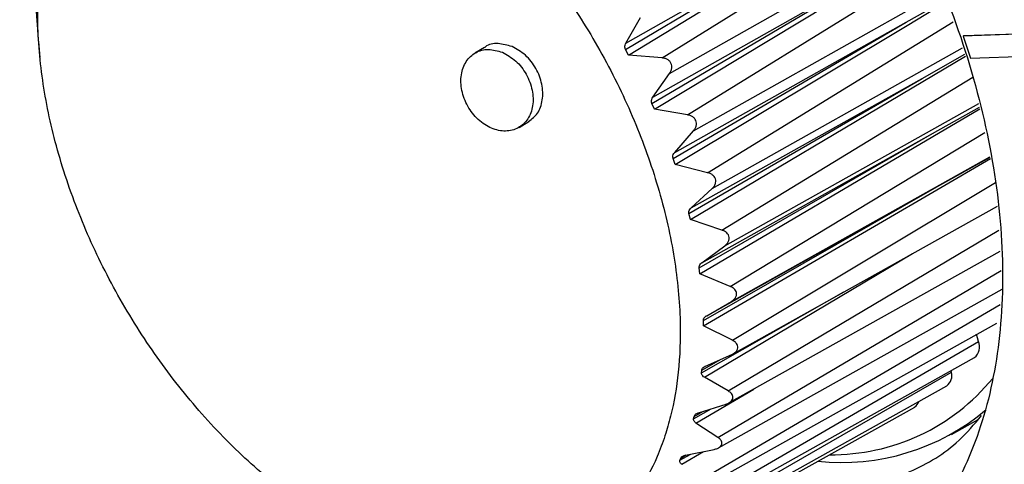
# Model space of a CAD drawing. Header units: millimetres. Extents: x -0.201 to 0.721, y -0.195 to 0.483.
# Tile 123 of 188: x 0.505 to 0.526, y -0.021 to -0.012. Entities that reach past the tile are written whole.
import ezdxf

# ---------------------------------------------------------------- set-up
doc = ezdxf.new("R2010")
doc.units = ezdxf.units.MM

msp = doc.modelspace()

# ---------------------------------------------------------------- linework, layer by layer
at = {"color": 7, "linetype": 'Continuous', "lineweight": 25}
for p, q in [((0.518616, -0.012498), (0.52365, -0.009367)), ((0.517855, -0.012321), (0.522698, -0.009447)), ((0.517863, -0.012189), (0.522698, -0.009447)), ((0.518772, -0.01282), (0.523925, -0.009912)), ((0.518403, -0.013445), (0.523255, -0.010589)), ((0.518423, -0.013315), (0.523255, -0.010589)), ((0.519147, -0.013685), (0.524242, -0.010537)), ((0.519273, -0.014014), (0.524458, -0.0111)), ((0.523705, -0.011755), (0.524525, -0.011289)), ((0.505549, -0.011351), (0.50559, -0.011898)), ((0.517863, -0.012189), (0.518163, -0.011657)), ((0.518846, -0.014592), (0.523705, -0.011755)), ((0.518879, -0.014467), (0.523705, -0.011755)), ((0.519566, -0.014889), (0.524688, -0.011746)), ((0.5056, -0.012032), (0.505605, -0.012091)), ((0.526875, -0.011974), (0.524896, -0.012043)), ((0.524896, -0.012043), (0.524903, -0.012039)), ((0.524896, -0.012043), (0.525046, -0.012504)), ((0.526881, -0.01197), (0.524903, -0.012039)), ((0.50561, -0.012155), (0.505611, -0.012161)), ((0.505611, -0.012161), (0.505642, -0.012488)), ((0.514915, -0.012278), (0.514713, -0.012398)), ((0.51966, -0.015218), (0.524883, -0.012291)), ((0.517919, -0.012441), (0.517855, -0.012321)), ((0.518616, -0.012498), (0.517919, -0.012441)), ((0.524041, -0.012924), (0.524929, -0.012422)), ((0.525046, -0.012504), (0.527024, -0.012435)), ((0.518423, -0.013315), (0.518772, -0.01282)), ((0.519177, -0.015741), (0.524041, -0.012924)), ((0.519222, -0.015624), (0.524041, -0.012924)), ((0.519865, -0.016087), (0.525099, -0.012899)), ((0.518456, -0.013568), (0.518403, -0.013445)), ((0.519924, -0.016411), (0.52522, -0.013449)), ((0.524255, -0.014075), (0.525235, -0.013524)), ((0.519147, -0.013685), (0.518456, -0.013568)), ((0.515634, -0.013945), (0.515836, -0.013824)), ((0.518879, -0.014467), (0.519273, -0.014014)), ((0.519388, -0.016874), (0.524255, -0.014075)), ((0.519445, -0.016765), (0.524255, -0.014075)), ((0.520037, -0.017258), (0.525346, -0.014051)), ((0.520062, -0.017571), (0.525453, -0.014558)), ((0.524346, -0.015187), (0.525455, -0.014567)), ((0.518888, -0.014716), (0.518846, -0.014592)), ((0.519566, -0.014889), (0.518888, -0.014716)), ((0.519478, -0.017968), (0.524346, -0.015187)), ((0.519547, -0.017869), (0.524346, -0.015187)), ((0.520081, -0.018382), (0.525566, -0.015095)), ((0.519222, -0.015624), (0.51966, -0.015218)), ((0.520097, -0.018665), (0.52561, -0.015584)), ((0.519205, -0.015865), (0.519177, -0.015741)), ((0.519865, -0.016087), (0.519205, -0.015865)), ((0.519995, -0.019438), (0.525639, -0.016084)), ((0.519445, -0.016765), (0.519924, -0.016411)), ((0.519499, -0.019153), (0.523836, -0.016576)), ((0.520008, -0.019688), (0.525664, -0.016527)), ((0.519404, -0.016994), (0.519388, -0.016874)), ((0.520037, -0.017258), (0.519404, -0.016994)), ((0.51978, -0.020408), (0.525686, -0.016926)), ((0.519438, -0.01906), (0.522409, -0.017373)), ((0.519791, -0.020624), (0.525708, -0.017317)), ((0.519442, -0.021273), (0.525664, -0.017635)), ((0.519547, -0.017869), (0.520062, -0.017571)), ((0.51945, -0.021456), (0.525595, -0.018022)), ((0.51948, -0.018084), (0.519478, -0.017968)), ((0.520081, -0.018382), (0.51948, -0.018084)), ((0.525213, -0.018407), (0.525175, -0.018257)), ((0.518985, -0.02202), (0.525213, -0.018407)), ((0.519523, -0.018918), (0.52007, -0.018678)), ((0.518991, -0.022171), (0.525128, -0.018741)), ((0.519443, -0.019005), (0.519846, -0.018777)), ((0.518418, -0.022634), (0.524649, -0.019045)), ((0.519438, -0.01906), (0.519443, -0.019005)), ((0.524649, -0.019045), (0.524644, -0.019012)), ((0.519995, -0.019438), (0.519499, -0.019153)), ((0.518421, -0.022755), (0.524554, -0.019328)), ((0.519323, -0.020107), (0.520527, -0.019397)), ((0.517753, -0.023198), (0.523883, -0.019772)), ((0.519273, -0.020016), (0.519639, -0.01981)), ((0.519285, -0.019967), (0.519468, -0.019863)), ((0.519375, -0.019892), (0.519949, -0.019713)), ((0.519273, -0.020016), (0.519285, -0.019967)), ((0.51978, -0.020408), (0.519323, -0.020107)), ((0.524651, -0.020344), (0.525207, -0.020029)), ((0.519026, -0.020966), (0.519481, -0.020699)), ((0.519106, -0.020775), (0.5197, -0.020655)), ((0.518988, -0.020879), (0.519212, -0.020753)), ((0.518988, -0.020879), (0.519006, -0.020835)), ((0.519006, -0.020835), (0.519118, -0.020772))]:
    msp.add_line(p, q, dxfattribs=at)
at = {"color": 7, "linetype": 'Continuous', "lineweight": 25, "flags": 128}
for points in [[(0.517919, -0.012441), (0.522731, -0.009509), (0.523487, -0.009047)], [(0.518456, -0.013568), (0.523282, -0.010652), (0.524062, -0.010181)], [(0.518888, -0.014716), (0.523726, -0.011819), (0.52454, -0.011331)], [(0.519205, -0.015865), (0.524055, -0.012987), (0.524943, -0.01246)], [(0.519404, -0.016994), (0.524264, -0.014136), (0.525243, -0.01356)], [(0.51948, -0.018084), (0.524347, -0.015246), (0.525461, -0.014597)]]:
    msp.add_lwpolyline(points, dxfattribs=at)
at = {"color": 7, "linetype": 'Continuous', "lineweight": 25}
for centre, radius, start, end in [((0.524957, -0.01852), 0.0002800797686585, 307.69863, 23.804821), ((0.524396, -0.019117), 0.0002633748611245, 306.786023, 15.87707), ((0.522157, -0.01644), 0.0043263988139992, 269.308205, 320.793797), ((0.52378, -0.019604), 0.0001970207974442, 301.25163, 345.278362), ((0.522358, -0.016245), 0.0046831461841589, 263.911252, 310.122749)]:
    msp.add_arc(centre, radius, start, end, dxfattribs=at)
for points, knots in [([(0.5878374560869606, -0.0222972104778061), (0.5830372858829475, -0.02068869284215), (0.5758342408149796, -0.0182749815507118), (0.5665514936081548, -0.0147260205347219), (0.5591940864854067, -0.0117460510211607), (0.5514992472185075, -0.0084011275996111), (0.5435076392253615, -0.0046591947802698), (0.5357212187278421, -0.0007346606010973), (0.5277321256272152, 0.003595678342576), (0.5195978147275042, 0.0083589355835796), (0.511381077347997, 0.0135935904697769), (0.503463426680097, 0.019038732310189), (0.4984775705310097, 0.0228430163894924), (0.4959829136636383, 0.0247464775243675)], [0, 0, 0, 0, 0.1362764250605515, 0.2044938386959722, 0.2728141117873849, 0.3562397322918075, 0.4397506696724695, 0.5235200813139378, 0.6073763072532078, 0.7051890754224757, 0.8031391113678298, 0.9015012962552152, 1, 1, 1, 1]), ([(0.5166205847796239, -0.0018957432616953), (0.5172338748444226, -0.0022501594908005), (0.5184604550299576, -0.0029589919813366), (0.5202152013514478, -0.004501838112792), (0.521821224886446, -0.0063254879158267), (0.5232157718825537, -0.0083971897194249), (0.524345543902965, -0.0106272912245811), (0.5251670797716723, -0.0129327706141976), (0.5256488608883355, -0.0152243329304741), (0.5257723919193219, -0.017414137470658), (0.5255329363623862, -0.0194180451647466), (0.5249396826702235, -0.0211589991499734), (0.5240154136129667, -0.0225704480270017), (0.5227955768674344, -0.0235968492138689), (0.521327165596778, -0.0242035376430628), (0.5196660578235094, -0.024349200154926), (0.5180307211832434, -0.0241169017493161), (0.5169581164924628, -0.0236448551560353), (0.5165005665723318, -0.0234434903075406)], [0, 0, 0, 0, 0.0635165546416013, 0.1270331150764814, 0.1905496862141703, 0.2540662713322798, 0.3175828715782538, 0.381099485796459, 0.4446161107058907, 0.5081327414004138, 0.571649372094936, 0.6351659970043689, 0.6986826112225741, 0.7621992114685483, 0.8257157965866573, 0.8892323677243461, 0.9527489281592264, 1, 1, 1, 1]), ([(0.5119213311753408, -0.0071130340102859), (0.5117567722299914, -0.0070463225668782), (0.5112603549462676, -0.0068450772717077), (0.5106057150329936, -0.0066803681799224), (0.5097753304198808, -0.0065778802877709), (0.5091111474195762, -0.0066029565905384), (0.5084742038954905, -0.0067452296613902), (0.5080226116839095, -0.0069108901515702), (0.5074626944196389, -0.0072068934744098), (0.5069681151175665, -0.0076136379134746), (0.5065522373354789, -0.0081220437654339), (0.5061908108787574, -0.008694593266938), (0.5059139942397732, -0.0093583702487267), (0.5057296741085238, -0.0100976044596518), (0.5056381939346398, -0.0106861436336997), (0.5055938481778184, -0.0113008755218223), (0.5055968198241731, -0.0119478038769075), (0.5056648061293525, -0.0128340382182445), (0.5058276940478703, -0.0137544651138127), (0.5060809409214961, -0.0146860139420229), (0.5063935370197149, -0.0156196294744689), (0.5067918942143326, -0.0165477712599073), (0.5072656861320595, -0.0174476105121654), (0.507787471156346, -0.0183231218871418), (0.5083762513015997, -0.0191544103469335), (0.5090170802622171, -0.0199211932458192), (0.5096892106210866, -0.020640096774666), (0.510402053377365, -0.021280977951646), (0.5111377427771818, -0.0218284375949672), (0.5118845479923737, -0.0223098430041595), (0.5126412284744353, -0.0226881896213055), (0.5133890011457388, -0.0229546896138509), (0.5141263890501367, -0.0231443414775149), (0.5148417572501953, -0.0232174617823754), (0.5155173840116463, -0.0231728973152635), (0.5160024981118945, -0.0230798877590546), (0.5164598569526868, -0.022928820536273), (0.5168856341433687, -0.022722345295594), (0.5172831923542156, -0.0224579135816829), (0.5177073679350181, -0.0220837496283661), (0.5181401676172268, -0.0215523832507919), (0.5184691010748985, -0.0209421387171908), (0.5186759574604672, -0.0203916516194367), (0.5188403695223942, -0.0198176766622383), (0.5189752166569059, -0.019039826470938), (0.5190172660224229, -0.0179411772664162), (0.5189193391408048, -0.0168987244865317), (0.5187421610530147, -0.0159788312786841), (0.5185034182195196, -0.0150486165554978), (0.5181749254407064, -0.0141114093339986), (0.5177653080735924, -0.0131903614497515), (0.5173035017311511, -0.0122856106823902), (0.5167678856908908, -0.0114133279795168), (0.5161721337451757, -0.0105948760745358), (0.5155393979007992, -0.0098174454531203), (0.5148570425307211, -0.0091082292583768), (0.5141423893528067, -0.0084845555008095), (0.513637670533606, -0.0080966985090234), (0.5130371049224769, -0.0076884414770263), (0.5124796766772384, -0.00736561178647), (0.512061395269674, -0.0071763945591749), (0.5119213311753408, -0.007113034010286)], [0, 0, 0, 0, 0.0117686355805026, 0.0355018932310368, 0.0474854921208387, 0.0740600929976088, 0.0875124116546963, 0.1011852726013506, 0.1144282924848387, 0.1412192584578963, 0.1548948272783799, 0.1681383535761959, 0.1949304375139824, 0.2086066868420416, 0.2218602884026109, 0.2352067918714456, 0.248660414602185, 0.2623348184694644, 0.2889048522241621, 0.3023549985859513, 0.3160258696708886, 0.3425949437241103, 0.3560354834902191, 0.3697026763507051, 0.3962691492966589, 0.4097060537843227, 0.4233709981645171, 0.4499379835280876, 0.4633751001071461, 0.4770401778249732, 0.5036105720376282, 0.5170516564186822, 0.5307191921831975, 0.55729079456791, 0.5707415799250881, 0.5844128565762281, 0.5976670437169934, 0.6110140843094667, 0.6244681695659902, 0.6381428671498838, 0.6584969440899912, 0.6803791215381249, 0.6918611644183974, 0.7020217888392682, 0.7231333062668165, 0.745573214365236, 0.772145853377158, 0.7855973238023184, 0.7992695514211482, 0.8258406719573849, 0.8392822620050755, 0.8529505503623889, 0.8795176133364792, 0.8929548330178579, 0.9066201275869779, 0.9331861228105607, 0.9466227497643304, 0.9602873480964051, 0.970155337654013, 0.9900063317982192, 1, 1, 1, 1]), ([(0.5055899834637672, -0.0118981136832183), (0.5055913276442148, -0.0119148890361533), (0.5055937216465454, -0.0119447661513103), (0.5055972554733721, -0.0119905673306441), (0.5055993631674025, -0.0120182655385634), (0.5056002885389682, -0.0120305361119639), (0.5056004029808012, -0.0120320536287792)], [0, 0, 0, 0, 0.3930790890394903, 0.700078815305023, 0.9629083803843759, 1, 1, 1, 1]), ([(0.5056050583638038, -0.0120914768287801), (0.5056057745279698, -0.0121002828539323), (0.5056073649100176, -0.012119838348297), (0.5056092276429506, -0.0121428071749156), (0.5056100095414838, -0.0121527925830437), (0.5056100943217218, -0.012154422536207), (0.5056101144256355, -0.012154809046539)], [0, 0, 0, 0, 0.2270515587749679, 0.5042122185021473, 0.8824339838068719, 1, 1, 1, 1]), ([(0.5154876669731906, -0.0122606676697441), (0.5153904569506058, -0.0122337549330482), (0.5151959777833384, -0.0121799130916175), (0.5149916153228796, -0.0122099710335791), (0.5149220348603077, -0.0122770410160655), (0.5149175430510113, -0.0122813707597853)], [0, 0, 0, 0, 0.4831709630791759, 0.9666357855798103, 1, 1, 1, 1]), ([(0.5158332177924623, -0.0138205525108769), (0.5159000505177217, -0.0137695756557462), (0.5160389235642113, -0.0136636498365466), (0.5161364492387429, -0.0133804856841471), (0.5161285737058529, -0.0131020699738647), (0.5160633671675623, -0.0128786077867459), (0.515987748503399, -0.0127167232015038), (0.5158878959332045, -0.0125687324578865), (0.5157289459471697, -0.0123931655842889), (0.5155841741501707, -0.0123136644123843), (0.5154876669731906, -0.0122606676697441)], [0, 0, 0, 0, 0.1561587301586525, 0.3244853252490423, 0.4927149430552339, 0.5773557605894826, 0.6618307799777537, 0.7465394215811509, 0.8310391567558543, 1, 1, 1, 1]), ([(0.5178550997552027, -0.0123214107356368), (0.5178512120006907, -0.0123126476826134), (0.5178420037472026, -0.0122918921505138), (0.5178400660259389, -0.0122513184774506), (0.517849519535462, -0.0122153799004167), (0.5178604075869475, -0.0121945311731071), (0.5178633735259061, -0.0121888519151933)], [0, 0, 0, 0, 0.2059269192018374, 0.4877435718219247, 0.8604597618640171, 1, 1, 1, 1]), ([(0.5152856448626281, -0.0123810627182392), (0.5151867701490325, -0.0123519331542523), (0.5149889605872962, -0.0122936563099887), (0.5147176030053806, -0.0123705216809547), (0.5145154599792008, -0.0125582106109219), (0.5144108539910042, -0.0128411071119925), (0.5144202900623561, -0.0131212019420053), (0.5144854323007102, -0.0133445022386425), (0.5145611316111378, -0.0135061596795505), (0.5146611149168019, -0.0136546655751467), (0.5148198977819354, -0.0138269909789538), (0.5150577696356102, -0.013982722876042), (0.5153575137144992, -0.0140440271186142), (0.5156281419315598, -0.0139744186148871), (0.5158306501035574, -0.0137848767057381), (0.5159354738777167, -0.0135025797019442), (0.5159264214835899, -0.0132222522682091), (0.5158613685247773, -0.0129990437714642), (0.5157857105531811, -0.0128370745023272), (0.5156858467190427, -0.0126891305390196), (0.5155269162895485, -0.0125135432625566), (0.5153821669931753, -0.0124340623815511), (0.5152856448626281, -0.0123810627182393)], [0, 0, 0, 0, 0.062389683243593, 0.1248173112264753, 0.1872456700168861, 0.2496604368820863, 0.3120602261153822, 0.3433650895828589, 0.3747596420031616, 0.4060921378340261, 0.4374431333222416, 0.4998639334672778, 0.5623117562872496, 0.6247604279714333, 0.6871896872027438, 0.7495881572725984, 0.8119506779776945, 0.8433269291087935, 0.8746417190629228, 0.9060602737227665, 0.9373588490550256, 1, 1, 1, 1]), ([(0.5187715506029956, -0.0128195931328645), (0.518783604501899, -0.0127999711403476), (0.5188078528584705, -0.0127604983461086), (0.5188218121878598, -0.0126946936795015), (0.5188143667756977, -0.0126313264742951), (0.5187868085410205, -0.012578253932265), (0.5187428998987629, -0.0125374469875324), (0.5186849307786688, -0.0125080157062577), (0.5186401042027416, -0.0125015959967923), (0.5186155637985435, -0.0124980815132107)], [0, 0, 0, 0, 0.1546675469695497, 0.3111386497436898, 0.4433702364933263, 0.5759838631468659, 0.7006952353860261, 0.8361449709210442, 1, 1, 1, 1]), ([(0.5184030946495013, -0.0134447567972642), (0.5184022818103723, -0.0134427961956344), (0.5183966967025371, -0.0134293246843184), (0.5183921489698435, -0.0134021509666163), (0.5183980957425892, -0.0133584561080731), (0.5184139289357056, -0.0133314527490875), (0.5184234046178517, -0.0133152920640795)], [0, 0, 0, 0, 0.0463719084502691, 0.3186265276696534, 0.5922188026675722, 1, 1, 1, 1]), ([(0.5192733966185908, -0.0140135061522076), (0.5192878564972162, -0.0139945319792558), (0.5193162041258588, -0.0139573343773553), (0.5193356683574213, -0.0138932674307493), (0.5193332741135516, -0.0138310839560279), (0.519310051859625, -0.0137772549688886), (0.5192694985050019, -0.0137339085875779), (0.5192145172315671, -0.0137008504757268), (0.5191709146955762, -0.0136908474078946), (0.5191474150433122, -0.0136854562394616)], [0, 0, 0, 0, 0.16154819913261, 0.3167044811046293, 0.448237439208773, 0.580124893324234, 0.7048170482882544, 0.8409107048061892, 1, 1, 1, 1]), ([(0.5188462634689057, -0.0145915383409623), (0.5188445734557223, -0.0145853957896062), (0.5188395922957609, -0.0145672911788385), (0.5188416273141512, -0.0145323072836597), (0.5188561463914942, -0.0144959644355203), (0.5188724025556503, -0.0144753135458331), (0.5188788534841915, -0.0144671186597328)], [0, 0, 0, 0, 0.1419456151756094, 0.4183717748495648, 0.769192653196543, 1, 1, 1, 1]), ([(0.519659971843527, -0.0152176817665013), (0.5196768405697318, -0.0151998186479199), (0.5197092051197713, -0.0151655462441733), (0.5197344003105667, -0.0151042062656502), (0.5197372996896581, -0.0150440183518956), (0.5197188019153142, -0.0149902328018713), (0.519682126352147, -0.0149450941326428), (0.5196306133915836, -0.0149090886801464), (0.5195885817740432, -0.0148959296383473), (0.5195662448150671, -0.0148889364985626)], [0, 0, 0, 0, 0.1676240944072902, 0.3216056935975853, 0.4525052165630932, 0.5837354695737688, 0.7083883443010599, 0.8450281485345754, 1, 1, 1, 1]), ([(0.5191766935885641, -0.0157412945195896), (0.5191753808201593, -0.0157327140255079), (0.5191722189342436, -0.015712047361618), (0.5191811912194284, -0.0156753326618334), (0.5192002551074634, -0.0156448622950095), (0.5192168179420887, -0.0156284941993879), (0.5192215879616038, -0.0156237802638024)], [0, 0, 0, 0, 0.1993543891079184, 0.4801576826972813, 0.8502878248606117, 1, 1, 1, 1]), ([(0.5199243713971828, -0.0164106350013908), (0.5199436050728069, -0.0163942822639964), (0.5199798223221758, -0.0163634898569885), (0.5200124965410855, -0.0163029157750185), (0.5200193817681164, -0.0162414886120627), (0.5200009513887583, -0.0161862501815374), (0.5199622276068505, -0.0161375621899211), (0.5199137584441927, -0.016105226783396), (0.5198769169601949, -0.0160916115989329), (0.5198645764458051, -0.0160870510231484)], [0, 0, 0, 0, 0.1732310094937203, 0.32619613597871, 0.4802470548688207, 0.6109042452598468, 0.7364596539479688, 0.9117238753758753, 1, 1, 1, 1]), ([(0.5193884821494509, -0.0168735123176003), (0.5193881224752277, -0.0168640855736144), (0.5193873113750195, -0.01684282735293), (0.5194019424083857, -0.0168072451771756), (0.5194242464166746, -0.0167811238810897), (0.5194415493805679, -0.0167676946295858), (0.5194454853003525, -0.0167646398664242)], [0, 0, 0, 0, 0.2255595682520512, 0.5086586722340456, 0.8882341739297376, 1, 1, 1, 1]), ([(0.5200618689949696, -0.0175710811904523), (0.5200826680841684, -0.0175571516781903), (0.5201219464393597, -0.0175308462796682), (0.5201610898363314, -0.0174760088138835), (0.52017473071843, -0.017418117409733), (0.5201624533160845, -0.0173640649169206), (0.520129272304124, -0.0173146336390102), (0.5200844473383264, -0.0172798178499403), (0.5200490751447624, -0.0172638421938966), (0.520037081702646, -0.017258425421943)], [0, 0, 0, 0, 0.1722305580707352, 0.3252514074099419, 0.4793655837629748, 0.6099637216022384, 0.7353109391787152, 0.9102534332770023, 1, 1, 1, 1]), ([(0.5194778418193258, -0.0179679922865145), (0.5194786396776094, -0.0179583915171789), (0.5194803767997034, -0.0179374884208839), (0.519500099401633, -0.0179043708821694), (0.5195251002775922, -0.0178822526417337), (0.5195431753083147, -0.0178713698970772), (0.5195465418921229, -0.017869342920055)], [0, 0, 0, 0, 0.2416735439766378, 0.5261792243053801, 0.9117480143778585, 1, 1, 1, 1]), ([(0.520070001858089, -0.0186783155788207), (0.5200929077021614, -0.018666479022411), (0.520135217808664, -0.0186446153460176), (0.5201798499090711, -0.0185959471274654), (0.5201996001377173, -0.0185433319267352), (0.5201937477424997, -0.0184919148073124), (0.5201665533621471, -0.0184428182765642), (0.5201258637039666, -0.0184062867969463), (0.5200922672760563, -0.018388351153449), (0.5200806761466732, -0.018382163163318)], [0, 0, 0, 0, 0.1771369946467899, 0.3271953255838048, 0.478271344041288, 0.6085789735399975, 0.7336635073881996, 0.9081110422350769, 0.9999999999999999, 0.9999999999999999, 0.9999999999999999, 0.9999999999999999]), ([(0.5194994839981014, -0.0191529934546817), (0.5194869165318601, -0.0191445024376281), (0.5194631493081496, -0.0191284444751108), (0.5194407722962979, -0.0190958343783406), (0.5194365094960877, -0.0190717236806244), (0.5194377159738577, -0.0190597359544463), (0.5194377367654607, -0.01905952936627)], [0, 0, 0, 0, 0.3565962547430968, 0.6743843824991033, 0.9943885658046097, 1, 1, 1, 1]), ([(0.5194431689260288, -0.0190052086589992), (0.5194452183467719, -0.0189958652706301), (0.519449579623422, -0.0189759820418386), (0.5194739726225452, -0.0189462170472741), (0.5195012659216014, -0.0189280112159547), (0.519520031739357, -0.0189195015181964), (0.5195229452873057, -0.0189181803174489)], [0, 0, 0, 0, 0.2530292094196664, 0.538459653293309, 0.9283420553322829, 1, 1, 1, 1]), ([(0.5199486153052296, -0.019712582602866), (0.5199608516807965, -0.0197083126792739), (0.5199963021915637, -0.0196959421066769), (0.5200444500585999, -0.019666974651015), (0.5200827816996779, -0.0196231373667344), (0.5200966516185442, -0.0195762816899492), (0.5200881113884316, -0.0195302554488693), (0.5200583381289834, -0.0194830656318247), (0.52002203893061, -0.0194540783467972), (0.5199967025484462, -0.0194394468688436), (0.5199945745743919, -0.0194382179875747)], [0, 0, 0, 0, 0.0886973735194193, 0.2569688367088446, 0.3958151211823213, 0.5353279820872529, 0.6600638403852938, 0.7893745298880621, 0.9823098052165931, 0.9999999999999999, 0.9999999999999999, 0.9999999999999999, 0.9999999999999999]), ([(0.5192850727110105, -0.0199666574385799), (0.51928840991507, -0.0199578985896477), (0.5192953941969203, -0.0199395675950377), (0.5193240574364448, -0.0199138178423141), (0.519353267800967, -0.0198994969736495), (0.5193725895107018, -0.0198932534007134), (0.5193751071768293, -0.0198924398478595)], [0, 0, 0, 0, 0.2617576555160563, 0.5478206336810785, 0.9410799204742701, 1, 1, 1, 1]), ([(0.5193229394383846, -0.0201072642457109), (0.5193132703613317, -0.0201000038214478), (0.5192931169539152, -0.0200848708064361), (0.5192735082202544, -0.0200554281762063), (0.5192698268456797, -0.020030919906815), (0.5192726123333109, -0.0200181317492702), (0.5192729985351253, -0.0200163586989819)], [0, 0, 0, 0, 0.2982871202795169, 0.6217244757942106, 0.9475529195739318, 1, 1, 1, 1]), ([(0.5208547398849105, -0.0214644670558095), (0.5210199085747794, -0.0214958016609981), (0.5216458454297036, -0.021614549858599), (0.5226474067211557, -0.0215169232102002), (0.5238135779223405, -0.0211571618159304), (0.5247026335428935, -0.0206292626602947), (0.5251257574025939, -0.0201306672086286), (0.5252768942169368, -0.0199525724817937)], [0, 0, 0, 0, 0.0922351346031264, 0.3495418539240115, 0.5996401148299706, 0.8569943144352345, 1, 1, 1, 1]), ([(0.519699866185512, -0.0206554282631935), (0.5197238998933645, -0.0206492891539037), (0.5197699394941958, -0.0206375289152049), (0.519823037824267, -0.0206055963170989), (0.5198555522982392, -0.0205670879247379), (0.5198659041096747, -0.0205257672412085), (0.5198552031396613, -0.0204807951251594), (0.5198252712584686, -0.0204400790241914), (0.5197939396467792, -0.0204175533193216), (0.5197803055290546, -0.0204077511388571)], [0, 0, 0, 0, 0.1683685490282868, 0.3225312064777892, 0.4523899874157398, 0.5825805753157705, 0.7062399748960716, 0.872168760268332, 1, 1, 1, 1]), ([(0.5190257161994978, -0.0209657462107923), (0.519022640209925, -0.0209633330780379), (0.5190084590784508, -0.0209522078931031), (0.5189905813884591, -0.0209310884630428), (0.5189812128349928, -0.0209029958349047), (0.5189858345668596, -0.0208865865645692), (0.5189878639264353, -0.0208793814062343)], [0, 0, 0, 0, 0.1015144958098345, 0.4680088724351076, 0.7664076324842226, 1, 1, 1, 1]), ([(0.519006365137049, -0.0208351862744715), (0.5190109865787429, -0.0208272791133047), (0.5190205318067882, -0.0208109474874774), (0.5190530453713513, -0.0207897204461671), (0.5190837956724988, -0.0207792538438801), (0.5191035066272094, -0.0207751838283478), (0.5191056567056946, -0.0207747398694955)], [0, 0, 0, 0, 0.2689160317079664, 0.5554251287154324, 0.9515056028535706, 1, 1, 1, 1])]:
    msp.add_open_spline(points, degree=3, knots=knots, dxfattribs=at)

doc.saveas('drawing.dxf')
